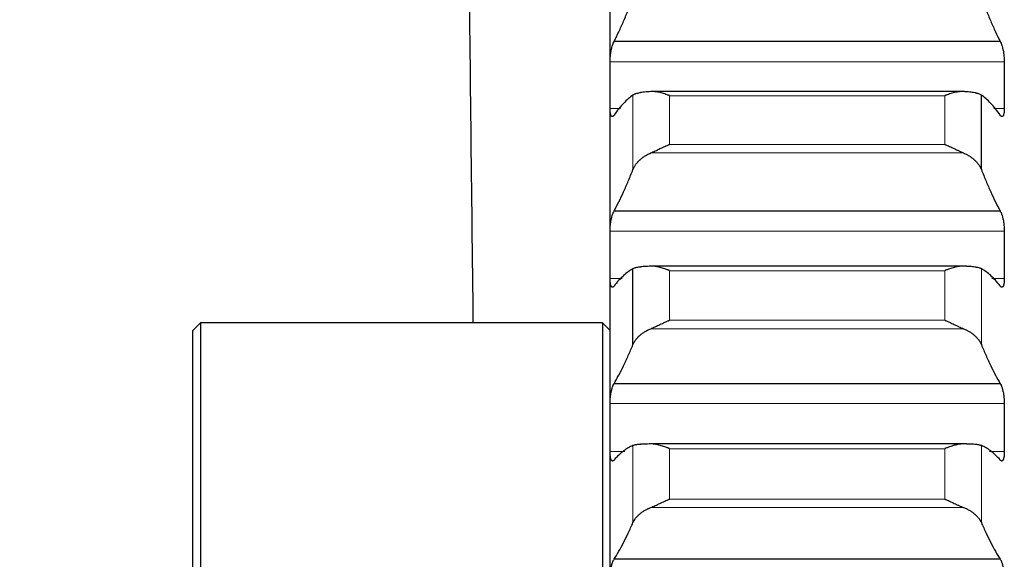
# Model space of a CAD drawing. Header units: inches. Extents: x 0 to 20790, y -12 to 14700.
# Tile 79 of 256: x 7794 to 7924, y 4682 to 4753. Entities that reach past the tile are written whole.
import ezdxf

# ---------------------------------------------------------------- set-up
doc = ezdxf.new("R2010")
doc.units = ezdxf.units.IN
doc.layers.add('1', color=7, linetype='Continuous', true_color=0xffffff)
doc.layers.add('254', color=7, linetype='Continuous', true_color=0xffffff)
doc.styles.add('latin_extended', font='simplex.shx')
doc.dimstyles.get("Standard").update_dxf_attribs({"dimtxt": 0.18, "dimasz": 0.18, "dimexe": 0.18, "dimexo": 0.0625, "dimgap": 0.09, "dimtad": 0, "dimtih": 1, "dimtoh": 1, "dimdec": 4, "dimzin": 0, "dimdsep": 46, "dimtxsty": 'Standard', "dimcen": 0.09, "dimadec": 0, "dimazin": 0, "dimtfac": 1, "dimtdec": 4, "dimtofl": 0, "dimtmove": 0, "dimatfit": 3, "dimfxl": 1, "dimtolj": 1, "dimtzin": 0, "dimarcsym": 0})

# ---------------------------------------------------------------- blocks, each defined once
blk = doc.blocks.new('_U6')
at = {"layer": '254', "color": 3, "linetype": 'Continuous', "lineweight": 13, "transparency": 16777216}
for p, q in [((1741.91, 5800.73), (811.91, 5800.73)), ((846.91, 4585.23), (846.91, 5678.23)), ((7782.91, 4462.73), (811.91, 4462.73))]:
    blk.add_line(p, q, dxfattribs=at)
at = {"layer": '254', "color": 3, "transparency": 16777216}
for points in [[(867.33, 5678.23), (826.5, 5678.23), (846.91, 5800.73)], [(826.5, 4585.23), (867.33, 4585.23), (846.91, 4462.73)]]:
    blk.add_solid(points, dxfattribs=at)
at = {"layer": 'Defpoints', "color": 0, "transparency": 16777216}
for p in [(846.91, 5800.73), (1776.91, 5800.73), (7817.91, 4462.73)]:
    blk.add_point(p, dxfattribs=at)
at = {"layer": '254', "color": 2, "lineweight": 13, "transparency": 16777216, "insert": (663.16, 4927.56), "char_height": 122.5, "attachment_point": 1, "rotation": 90, "style": 'latin_extended'}
blk.add_mtext('\\A1;\\C2;1338', dxfattribs=at)

msp = doc.modelspace()

# ---------------------------------------------------------------- linework, layer by layer
at = {"layer": '1', "color": 2, "linetype": 'Continuous', "lineweight": 25}
for p, q in [((7871.915, 4744.105), (7871.915, 4766.029)), ((7923.377, 4749.85), (7872.452, 4749.85)), ((7871.915, 4721.731), (7871.915, 4744.105)), ((7918.546, 4743.262), (7877.283, 4743.262)), ((7920.889, 4732.965), (7920.889, 4742.788)), ((7923.377, 4727.499), (7872.452, 4727.499)), ((7871.915, 4698.941), (7871.915, 4721.731)), ((7918.546, 4720.226), (7877.283, 4720.226)), ((7874.941, 4709.877), (7874.941, 4719.883)), ((7817.915, 4712.731), (7816.915, 4711.731)), ((7870.915, 4712.731), (7817.915, 4712.731)), ((7817.915, 4712.731), (7817.915, 4212.731)), ((7871.915, 4711.731), (7870.915, 4712.731)), ((7870.915, 4712.731), (7870.915, 4462.731)), ((7816.915, 4213.731), (7816.915, 4711.731)), ((7923.377, 4704.723), (7872.452, 4704.723)), ((7871.915, 4675.774), (7871.915, 4698.941)), ((7918.546, 4696.78), (7877.283, 4696.78)), ((7923.377, 4681.561), (7872.452, 4681.561))]:
    msp.add_line(p, q, dxfattribs=at)
at = {"layer": '1', "color": 110, "linetype": 'Continuous', "lineweight": 13}
for p, q in [((7923.912, 4747.169), (7871.917, 4747.169)), ((7874.941, 4732.965), (7874.941, 4742.788)), ((7879.771, 4736.288), (7879.771, 4742.702)), ((7916.059, 4742.702), (7879.771, 4742.702)), ((7916.059, 4736.288), (7916.059, 4742.702)), ((7873.29, 4741.041), (7871.917, 4741.041)), ((7923.912, 4741.041), (7922.54, 4741.041)), ((7916.059, 4736.288), (7879.771, 4736.288)), ((7918.546, 4735.152), (7877.283, 4735.152)), ((7923.912, 4724.854), (7871.917, 4724.854)), ((7916.059, 4719.63), (7879.771, 4719.63)), ((7879.771, 4713.097), (7879.771, 4719.63)), ((7916.059, 4713.097), (7916.059, 4719.63)), ((7920.889, 4709.877), (7920.889, 4719.883)), ((7873.541, 4718.607), (7871.917, 4718.607)), ((7923.912, 4718.607), (7922.289, 4718.607)), ((7916.059, 4713.097), (7879.771, 4713.097)), ((7918.546, 4711.97), (7877.283, 4711.97)), ((7923.912, 4702.12), (7871.917, 4702.12)), ((7873.889, 4695.763), (7871.917, 4695.763)), ((7874.941, 4686.394), (7874.941, 4696.566)), ((7916.059, 4696.147), (7879.771, 4696.147)), ((7879.771, 4689.505), (7879.771, 4696.147)), ((7916.059, 4689.505), (7916.059, 4696.147)), ((7920.889, 4686.394), (7920.889, 4696.566)), ((7923.912, 4695.763), (7921.941, 4695.763)), ((7916.059, 4689.505), (7879.771, 4689.505)), ((7918.546, 4688.388), (7877.283, 4688.388))]:
    msp.add_line(p, q, dxfattribs=at)
at = {"layer": '1', "color": 2, "linetype": 'Continuous', "lineweight": 25}
for points, knots in [([(7853.885, 4712.726), (7853.687, 4729.958), (7853.448, 4750.846), (7853.166, 4775.389), (7853.041, 4786.356), (7852.915, 4797.323), (7852.789, 4808.289), (7852.663, 4819.256), (7852.538, 4830.212), (7852.454, 4837.511), (7852.412, 4841.156)], [0, 0, 0, 0, 0.4025307, 0.4879209, 0.5733111, 0.6587013, 0.7440915, 0.8294817, 0.914872, 1, 1, 1, 1]), ([(7871.917, 4747.169), (7871.918, 4747.228), (7871.92, 4747.349), (7871.928, 4747.537), (7871.937, 4747.666), (7871.945, 4747.763), (7871.947, 4747.796), (7871.954, 4747.862), (7871.957, 4747.895), (7871.974, 4748.059), (7871.991, 4748.19), (7872.016, 4748.353), (7872.021, 4748.385), (7872.029, 4748.434), (7872.032, 4748.45), (7872.037, 4748.482), (7872.051, 4748.562), (7872.078, 4748.703), (7872.104, 4748.824), (7872.131, 4748.942), (7872.145, 4749), (7872.189, 4749.171), (7872.219, 4749.276), (7872.267, 4749.422), (7872.283, 4749.469), (7872.308, 4749.536), (7872.316, 4749.557), (7872.333, 4749.6), (7872.341, 4749.621), (7872.384, 4749.721), (7872.418, 4749.79), (7872.452, 4749.85)], [0, 0, 0, 0, 0.0625, 0.125, 0.1875, 0.1875, 0.21875, 0.21875, 0.25, 0.25, 0.375, 0.375, 0.40625, 0.40625, 0.421875, 0.421875, 0.4375, 0.5, 0.5625, 0.5625, 0.625, 0.625, 0.75, 0.75, 0.8125, 0.8125, 0.84375, 0.84375, 0.875, 0.875, 1, 1, 1, 1]), ([(7923.377, 4749.85), (7923.412, 4749.79), (7923.446, 4749.721), (7923.496, 4749.602), (7923.513, 4749.56), (7923.538, 4749.493), (7923.546, 4749.47), (7923.562, 4749.423), (7923.57, 4749.399), (7923.61, 4749.277), (7923.641, 4749.171), (7923.684, 4749.003), (7923.698, 4748.946), (7923.719, 4748.856), (7923.725, 4748.826), (7923.738, 4748.765), (7923.745, 4748.734), (7923.776, 4748.58), (7923.798, 4748.454), (7923.823, 4748.291), (7923.828, 4748.259), (7923.837, 4748.193), (7923.842, 4748.16), (7923.855, 4748.061), (7923.862, 4747.995), (7923.883, 4747.799), (7923.894, 4747.669), (7923.903, 4747.509), (7923.904, 4747.477), (7923.907, 4747.414), (7923.908, 4747.382), (7923.911, 4747.289), (7923.912, 4747.228), (7923.912, 4747.169)], [0, 0, 0, 0, 0.125, 0.125, 0.1875, 0.1875, 0.21875, 0.21875, 0.25, 0.25, 0.375, 0.375, 0.4375, 0.4375, 0.46875, 0.46875, 0.5, 0.5, 0.625, 0.625, 0.65625, 0.65625, 0.6875, 0.6875, 0.75, 0.75, 0.875, 0.875, 0.90625, 0.90625, 0.9375, 0.9375, 1, 1, 1, 1]), ([(7877.283, 4743.256), (7877.138, 4743.246), (7876.998, 4743.235), (7876.729, 4743.211), (7876.471, 4743.185), (7876.235, 4743.154), (7876.094, 4743.132), (7876.066, 4743.128), (7876.011, 4743.119), (7875.984, 4743.115), (7875.904, 4743.101), (7875.852, 4743.092), (7875.703, 4743.063), (7875.61, 4743.042), (7875.438, 4742.999), (7875.359, 4742.976), (7875.251, 4742.939), (7875.217, 4742.927), (7875.168, 4742.907), (7875.152, 4742.901), (7875.121, 4742.887), (7875.106, 4742.881), (7875.034, 4742.847), (7874.984, 4742.818), (7874.941, 4742.788)], [0, 0, 0, 0, 0.125, 0.125, 0.25, 0.375, 0.375, 0.40625, 0.40625, 0.4375, 0.4375, 0.5, 0.5, 0.625, 0.625, 0.75, 0.75, 0.8125, 0.8125, 0.84375, 0.84375, 0.875, 0.875, 1, 1, 1, 1]), ([(7879.771, 4742.702), (7879.767, 4742.704), (7879.764, 4742.705), (7879.758, 4742.708), (7879.754, 4742.709), (7879.744, 4742.713), (7879.724, 4742.721), (7879.678, 4742.739), (7879.585, 4742.776), (7879.401, 4742.846), (7879.243, 4742.902), (7878.929, 4743.007), (7878.721, 4743.069), (7878.41, 4743.145), (7878.307, 4743.168), (7878.151, 4743.197), (7878.099, 4743.206), (7877.996, 4743.223), (7877.944, 4743.23), (7877.789, 4743.248), (7877.687, 4743.257), (7877.484, 4743.264), (7877.383, 4743.263), (7877.283, 4743.256)], [0, 0, 0, 0, 0.0039063, 0.0039063, 0.0078125, 0.0078125, 0.015625, 0.03125, 0.0625, 0.125, 0.25, 0.25, 0.5, 0.5, 0.625, 0.625, 0.6875, 0.6875, 0.75, 0.75, 0.875, 0.875, 1, 1, 1, 1]), ([(7918.546, 4743.256), (7918.447, 4743.263), (7918.347, 4743.264), (7918.145, 4743.257), (7918.044, 4743.249), (7917.84, 4743.224), (7917.738, 4743.208), (7917.531, 4743.17), (7917.427, 4743.147), (7917.217, 4743.096), (7917.112, 4743.067), (7916.902, 4743.006), (7916.797, 4742.972), (7916.587, 4742.902), (7916.482, 4742.864), (7916.324, 4742.806), (7916.244, 4742.776), (7916.152, 4742.739), (7916.105, 4742.721), (7916.085, 4742.713), (7916.072, 4742.708), (7916.066, 4742.705), (7916.059, 4742.702)], [0, 0, 0, 0, 0.125, 0.125, 0.25, 0.25, 0.375, 0.375, 0.5, 0.5, 0.625, 0.625, 0.75, 0.75, 0.875, 0.875, 0.9375, 0.96875, 0.984375, 0.9921875, 0.9921875, 1, 1, 1, 1]), ([(7920.889, 4742.788), (7920.846, 4742.818), (7920.796, 4742.846), (7920.681, 4742.9), (7920.552, 4742.952), (7920.395, 4742.998), (7920.265, 4743.031), (7920.22, 4743.041), (7920.15, 4743.057), (7920.126, 4743.062), (7920.078, 4743.072), (7920.053, 4743.077), (7919.928, 4743.101), (7919.717, 4743.137), (7919.482, 4743.168), (7919.235, 4743.197), (7919.105, 4743.21), (7918.935, 4743.226), (7918.901, 4743.229), (7918.832, 4743.235), (7918.727, 4743.243), (7918.619, 4743.251), (7918.546, 4743.256)], [0, 0, 0, 0, 0.125, 0.125, 0.25, 0.375, 0.375, 0.4375, 0.4375, 0.46875, 0.46875, 0.5, 0.5, 0.625, 0.75, 0.75, 0.875, 0.875, 0.90625, 0.90625, 0.9375, 1, 1, 1, 1]), ([(7872.452, 4740.157), (7872.418, 4740.099), (7872.384, 4740.054), (7872.334, 4740.003), (7872.317, 4739.989), (7872.292, 4739.972), (7872.284, 4739.967), (7872.268, 4739.959), (7872.259, 4739.956), (7872.219, 4739.943), (7872.189, 4739.946), (7872.146, 4739.968), (7872.132, 4739.979), (7872.111, 4739.999), (7872.104, 4740.007), (7872.091, 4740.024), (7872.085, 4740.033), (7872.054, 4740.083), (7872.031, 4740.134), (7872.006, 4740.213), (7872.002, 4740.23), (7871.992, 4740.265), (7871.988, 4740.283), (7871.975, 4740.339), (7871.967, 4740.379), (7871.947, 4740.506), (7871.936, 4740.601), (7871.927, 4740.731), (7871.925, 4740.758), (7871.923, 4740.812), (7871.921, 4740.84), (7871.919, 4740.924), (7871.918, 4740.982), (7871.917, 4741.041)], [0, 0, 0, 0, 0.125, 0.125, 0.1875, 0.1875, 0.21875, 0.21875, 0.25, 0.25, 0.375, 0.375, 0.4375, 0.4375, 0.46875, 0.46875, 0.5, 0.5, 0.625, 0.625, 0.65625, 0.65625, 0.6875, 0.6875, 0.75, 0.75, 0.875, 0.875, 0.90625, 0.90625, 0.9375, 0.9375, 1, 1, 1, 1]), ([(7923.912, 4741.041), (7923.912, 4740.982), (7923.91, 4740.867), (7923.902, 4740.706), (7923.893, 4740.606), (7923.885, 4740.535), (7923.882, 4740.511), (7923.876, 4740.466), (7923.873, 4740.444), (7923.856, 4740.337), (7923.839, 4740.263), (7923.814, 4740.184), (7923.809, 4740.168), (7923.801, 4740.146), (7923.798, 4740.139), (7923.793, 4740.126), (7923.779, 4740.092), (7923.752, 4740.041), (7923.726, 4740.007), (7923.699, 4739.979), (7923.685, 4739.969), (7923.641, 4739.946), (7923.61, 4739.944), (7923.563, 4739.958), (7923.547, 4739.966), (7923.522, 4739.983), (7923.514, 4739.989), (7923.497, 4740.003), (7923.488, 4740.011), (7923.446, 4740.054), (7923.412, 4740.099), (7923.377, 4740.157)], [0, 0, 0, 0, 0.0625, 0.125, 0.1875, 0.1875, 0.21875, 0.21875, 0.25, 0.25, 0.375, 0.375, 0.40625, 0.40625, 0.421875, 0.421875, 0.4375, 0.5, 0.5625, 0.5625, 0.625, 0.625, 0.75, 0.75, 0.8125, 0.8125, 0.84375, 0.84375, 0.875, 0.875, 1, 1, 1, 1]), ([(7877.283, 4735.152), (7877.383, 4735.195), (7877.483, 4735.241), (7877.685, 4735.333), (7877.786, 4735.381), (7877.99, 4735.477), (7878.092, 4735.526), (7878.299, 4735.625), (7878.403, 4735.675), (7878.613, 4735.775), (7878.718, 4735.824), (7878.927, 4735.921), (7879.032, 4735.969), (7879.243, 4736.064), (7879.348, 4736.11), (7879.506, 4736.178), (7879.585, 4736.212), (7879.678, 4736.25), (7879.724, 4736.269), (7879.744, 4736.277), (7879.758, 4736.282), (7879.764, 4736.285), (7879.771, 4736.288)], [0, 0, 0, 0, 0.125, 0.125, 0.25, 0.25, 0.375, 0.375, 0.5, 0.5, 0.625, 0.625, 0.75, 0.75, 0.875, 0.875, 0.9375, 0.96875, 0.984375, 0.9921875, 0.9921875, 1, 1, 1, 1]), ([(7916.059, 4736.288), (7916.062, 4736.286), (7916.066, 4736.285), (7916.072, 4736.282), (7916.075, 4736.281), (7916.085, 4736.277), (7916.105, 4736.269), (7916.152, 4736.25), (7916.244, 4736.212), (7916.324, 4736.178), (7916.482, 4736.11), (7916.587, 4736.064), (7916.9, 4735.923), (7917.108, 4735.826), (7917.419, 4735.679), (7917.523, 4735.629), (7917.678, 4735.555), (7917.73, 4735.53), (7917.834, 4735.48), (7917.886, 4735.456), (7918.041, 4735.382), (7918.143, 4735.334), (7918.346, 4735.241), (7918.447, 4735.195), (7918.546, 4735.152)], [0, 0, 0, 0, 0.0039062, 0.0039062, 0.0078125, 0.0078125, 0.015625, 0.03125, 0.0625, 0.125, 0.125, 0.25, 0.25, 0.5, 0.5, 0.625, 0.625, 0.6875, 0.6875, 0.75, 0.75, 0.875, 0.875, 1, 1, 1, 1]), ([(7874.941, 4732.965), (7874.984, 4733.074), (7875.034, 4733.181), (7875.148, 4733.393), (7875.277, 4733.601), (7875.435, 4733.804), (7875.564, 4733.953), (7875.609, 4734.002), (7875.68, 4734.075), (7875.704, 4734.099), (7875.752, 4734.147), (7875.777, 4734.171), (7875.901, 4734.289), (7876.113, 4734.471), (7876.348, 4734.639), (7876.595, 4734.799), (7876.725, 4734.876), (7876.894, 4734.967), (7876.929, 4734.985), (7876.998, 4735.02), (7877.103, 4735.072), (7877.21, 4735.121), (7877.283, 4735.152)], [0, 0, 0, 0, 0.125, 0.125, 0.25, 0.375, 0.375, 0.4375, 0.4375, 0.46875, 0.46875, 0.5, 0.5, 0.625, 0.75, 0.75, 0.875, 0.875, 0.90625, 0.90625, 0.9375, 1, 1, 1, 1]), ([(7918.546, 4735.152), (7918.692, 4735.089), (7918.832, 4735.022), (7919.101, 4734.878), (7919.359, 4734.726), (7919.595, 4734.558), (7919.736, 4734.448), (7919.763, 4734.426), (7919.818, 4734.381), (7919.846, 4734.358), (7919.926, 4734.289), (7919.977, 4734.243), (7920.127, 4734.101), (7920.22, 4734.005), (7920.391, 4733.807), (7920.47, 4733.707), (7920.579, 4733.552), (7920.613, 4733.5), (7920.662, 4733.421), (7920.678, 4733.395), (7920.708, 4733.342), (7920.723, 4733.315), (7920.796, 4733.181), (7920.846, 4733.073), (7920.889, 4732.965)], [0, 0, 0, 0, 0.125, 0.125, 0.25, 0.375, 0.375, 0.40625, 0.40625, 0.4375, 0.4375, 0.5, 0.5, 0.625, 0.625, 0.75, 0.75, 0.8125, 0.8125, 0.84375, 0.84375, 0.875, 0.875, 1, 1, 1, 1]), ([(7871.917, 4724.854), (7871.918, 4724.915), (7871.92, 4725.038), (7871.928, 4725.228), (7871.937, 4725.358), (7871.945, 4725.456), (7871.947, 4725.489), (7871.954, 4725.555), (7871.957, 4725.588), (7871.974, 4725.753), (7871.991, 4725.883), (7872.016, 4726.045), (7872.021, 4726.077), (7872.029, 4726.125), (7872.032, 4726.142), (7872.037, 4726.174), (7872.051, 4726.253), (7872.078, 4726.392), (7872.104, 4726.511), (7872.131, 4726.627), (7872.145, 4726.684), (7872.189, 4726.85), (7872.219, 4726.952), (7872.267, 4727.093), (7872.283, 4727.138), (7872.308, 4727.202), (7872.316, 4727.223), (7872.333, 4727.264), (7872.341, 4727.284), (7872.384, 4727.378), (7872.418, 4727.444), (7872.452, 4727.499)], [0, 0, 0, 0, 0.0625, 0.125, 0.1875, 0.1875, 0.21875, 0.21875, 0.25, 0.25, 0.375, 0.375, 0.40625, 0.40625, 0.421875, 0.421875, 0.4375, 0.5, 0.5625, 0.5625, 0.625, 0.625, 0.75, 0.75, 0.8125, 0.8125, 0.84375, 0.84375, 0.875, 0.875, 1, 1, 1, 1]), ([(7923.377, 4727.499), (7923.412, 4727.444), (7923.446, 4727.379), (7923.496, 4727.266), (7923.513, 4727.226), (7923.538, 4727.162), (7923.546, 4727.14), (7923.562, 4727.095), (7923.57, 4727.071), (7923.61, 4726.953), (7923.641, 4726.851), (7923.684, 4726.687), (7923.698, 4726.63), (7923.719, 4726.543), (7923.725, 4726.513), (7923.738, 4726.453), (7923.745, 4726.423), (7923.776, 4726.271), (7923.798, 4726.145), (7923.823, 4725.984), (7923.828, 4725.952), (7923.837, 4725.886), (7923.842, 4725.853), (7923.855, 4725.754), (7923.862, 4725.688), (7923.883, 4725.492), (7923.894, 4725.361), (7923.903, 4725.199), (7923.904, 4725.167), (7923.907, 4725.103), (7923.908, 4725.071), (7923.911, 4724.977), (7923.912, 4724.915), (7923.912, 4724.854)], [0, 0, 0, 0, 0.125, 0.125, 0.1875, 0.1875, 0.21875, 0.21875, 0.25, 0.25, 0.375, 0.375, 0.4375, 0.4375, 0.46875, 0.46875, 0.5, 0.5, 0.625, 0.625, 0.65625, 0.65625, 0.6875, 0.6875, 0.75, 0.75, 0.875, 0.875, 0.90625, 0.90625, 0.9375, 0.9375, 1, 1, 1, 1]), ([(7877.283, 4720.224), (7877.138, 4720.217), (7876.998, 4720.21), (7876.729, 4720.194), (7876.471, 4720.176), (7876.235, 4720.155), (7876.094, 4720.14), (7876.066, 4720.137), (7876.011, 4720.131), (7875.984, 4720.128), (7875.904, 4720.118), (7875.852, 4720.112), (7875.703, 4720.091), (7875.61, 4720.076), (7875.438, 4720.044), (7875.359, 4720.026), (7875.251, 4719.999), (7875.217, 4719.989), (7875.168, 4719.975), (7875.152, 4719.97), (7875.121, 4719.96), (7875.106, 4719.954), (7875.034, 4719.928), (7874.984, 4719.906), (7874.941, 4719.883)], [0, 0, 0, 0, 0.125, 0.125, 0.25, 0.375, 0.375, 0.40625, 0.40625, 0.4375, 0.4375, 0.5, 0.5, 0.625, 0.625, 0.75, 0.75, 0.8125, 0.8125, 0.84375, 0.84375, 0.875, 0.875, 1, 1, 1, 1]), ([(7879.771, 4719.63), (7879.767, 4719.632), (7879.764, 4719.633), (7879.758, 4719.636), (7879.754, 4719.637), (7879.744, 4719.641), (7879.724, 4719.649), (7879.678, 4719.668), (7879.585, 4719.705), (7879.401, 4719.777), (7879.243, 4719.834), (7878.929, 4719.944), (7878.721, 4720.008), (7878.41, 4720.09), (7878.307, 4720.114), (7878.151, 4720.147), (7878.099, 4720.157), (7877.996, 4720.175), (7877.944, 4720.183), (7877.789, 4720.205), (7877.687, 4720.215), (7877.484, 4720.227), (7877.383, 4720.228), (7877.283, 4720.224)], [0, 0, 0, 0, 0.0039062, 0.0039062, 0.0078125, 0.0078125, 0.015625, 0.03125, 0.0625, 0.125, 0.25, 0.25, 0.5, 0.5, 0.625, 0.625, 0.6875, 0.6875, 0.75, 0.75, 0.875, 0.875, 1, 1, 1, 1]), ([(7918.546, 4720.224), (7918.447, 4720.228), (7918.347, 4720.227), (7918.145, 4720.215), (7918.044, 4720.205), (7917.84, 4720.177), (7917.738, 4720.159), (7917.531, 4720.116), (7917.427, 4720.092), (7917.217, 4720.037), (7917.112, 4720.007), (7916.902, 4719.942), (7916.797, 4719.908), (7916.587, 4719.835), (7916.482, 4719.796), (7916.324, 4719.736), (7916.244, 4719.705), (7916.152, 4719.668), (7916.105, 4719.649), (7916.085, 4719.641), (7916.072, 4719.636), (7916.066, 4719.633), (7916.059, 4719.63)], [0, 0, 0, 0, 0.125, 0.125, 0.25, 0.25, 0.375, 0.375, 0.5, 0.5, 0.625, 0.625, 0.75, 0.75, 0.875, 0.875, 0.9375, 0.96875, 0.984375, 0.9921875, 0.9921875, 1, 1, 1, 1]), ([(7920.889, 4719.883), (7920.846, 4719.906), (7920.796, 4719.928), (7920.681, 4719.97), (7920.552, 4720.009), (7920.395, 4720.043), (7920.265, 4720.067), (7920.22, 4720.075), (7920.15, 4720.086), (7920.126, 4720.09), (7920.078, 4720.097), (7920.053, 4720.101), (7919.928, 4720.118), (7919.717, 4720.144), (7919.482, 4720.165), (7919.235, 4720.185), (7919.105, 4720.194), (7918.935, 4720.204), (7918.901, 4720.206), (7918.832, 4720.21), (7918.727, 4720.215), (7918.619, 4720.221), (7918.546, 4720.224)], [0, 0, 0, 0, 0.125, 0.125, 0.25, 0.375, 0.375, 0.4375, 0.4375, 0.46875, 0.46875, 0.5, 0.5, 0.625, 0.75, 0.75, 0.875, 0.875, 0.90625, 0.90625, 0.9375, 1, 1, 1, 1]), ([(7872.452, 4717.616), (7872.418, 4717.563), (7872.384, 4717.523), (7872.334, 4717.479), (7872.317, 4717.468), (7872.292, 4717.455), (7872.284, 4717.451), (7872.268, 4717.446), (7872.259, 4717.444), (7872.219, 4717.438), (7872.189, 4717.445), (7872.146, 4717.475), (7872.132, 4717.488), (7872.111, 4717.513), (7872.104, 4717.522), (7872.091, 4717.541), (7872.085, 4717.552), (7872.054, 4717.607), (7872.031, 4717.663), (7872.006, 4717.748), (7872.002, 4717.766), (7871.992, 4717.803), (7871.988, 4717.822), (7871.975, 4717.882), (7871.967, 4717.924), (7871.947, 4718.057), (7871.936, 4718.155), (7871.927, 4718.289), (7871.925, 4718.317), (7871.923, 4718.373), (7871.921, 4718.401), (7871.919, 4718.487), (7871.918, 4718.546), (7871.917, 4718.607)], [0, 0, 0, 0, 0.125, 0.125, 0.1875, 0.1875, 0.21875, 0.21875, 0.25, 0.25, 0.375, 0.375, 0.4375, 0.4375, 0.46875, 0.46875, 0.5, 0.5, 0.625, 0.625, 0.65625, 0.65625, 0.6875, 0.6875, 0.75, 0.75, 0.875, 0.875, 0.90625, 0.90625, 0.9375, 0.9375, 1, 1, 1, 1]), ([(7923.912, 4718.607), (7923.912, 4718.546), (7923.91, 4718.429), (7923.902, 4718.263), (7923.893, 4718.16), (7923.885, 4718.086), (7923.882, 4718.062), (7923.876, 4718.015), (7923.873, 4717.992), (7923.856, 4717.88), (7923.839, 4717.802), (7923.814, 4717.716), (7923.809, 4717.7), (7923.801, 4717.676), (7923.798, 4717.669), (7923.793, 4717.654), (7923.779, 4717.617), (7923.752, 4717.56), (7923.726, 4717.522), (7923.699, 4717.489), (7923.685, 4717.476), (7923.641, 4717.445), (7923.61, 4717.438), (7923.563, 4717.445), (7923.547, 4717.45), (7923.522, 4717.463), (7923.514, 4717.468), (7923.497, 4717.479), (7923.488, 4717.486), (7923.446, 4717.522), (7923.412, 4717.563), (7923.377, 4717.616)], [0, 0, 0, 0, 0.0625, 0.125, 0.1875, 0.1875, 0.21875, 0.21875, 0.25, 0.25, 0.375, 0.375, 0.40625, 0.40625, 0.421875, 0.421875, 0.4375, 0.5, 0.5625, 0.5625, 0.625, 0.625, 0.75, 0.75, 0.8125, 0.8125, 0.84375, 0.84375, 0.875, 0.875, 1, 1, 1, 1]), ([(7877.283, 4711.97), (7877.383, 4712.011), (7877.483, 4712.055), (7877.685, 4712.145), (7877.786, 4712.191), (7877.99, 4712.286), (7878.092, 4712.334), (7878.299, 4712.432), (7878.403, 4712.481), (7878.613, 4712.58), (7878.718, 4712.629), (7878.927, 4712.727), (7879.032, 4712.775), (7879.243, 4712.87), (7879.348, 4712.917), (7879.506, 4712.985), (7879.585, 4713.019), (7879.678, 4713.058), (7879.724, 4713.078), (7879.744, 4713.086), (7879.758, 4713.091), (7879.764, 4713.094), (7879.771, 4713.097)], [0, 0, 0, 0, 0.125, 0.125, 0.25, 0.25, 0.375, 0.375, 0.5, 0.5, 0.625, 0.625, 0.75, 0.75, 0.875, 0.875, 0.9375, 0.96875, 0.984375, 0.9921875, 0.9921875, 1, 1, 1, 1]), ([(7916.059, 4713.097), (7916.062, 4713.095), (7916.066, 4713.094), (7916.072, 4713.091), (7916.075, 4713.09), (7916.085, 4713.086), (7916.105, 4713.078), (7916.152, 4713.058), (7916.244, 4713.019), (7916.324, 4712.985), (7916.482, 4712.917), (7916.587, 4712.87), (7916.9, 4712.728), (7917.108, 4712.631), (7917.419, 4712.485), (7917.523, 4712.436), (7917.678, 4712.362), (7917.73, 4712.338), (7917.834, 4712.289), (7917.886, 4712.265), (7918.041, 4712.193), (7918.143, 4712.146), (7918.346, 4712.055), (7918.447, 4712.011), (7918.546, 4711.97)], [0, 0, 0, 0, 0.0039062, 0.0039062, 0.0078125, 0.0078125, 0.015625, 0.03125, 0.0625, 0.125, 0.125, 0.25, 0.25, 0.5, 0.5, 0.625, 0.625, 0.6875, 0.6875, 0.75, 0.75, 0.875, 0.875, 1, 1, 1, 1]), ([(7874.941, 4709.877), (7874.984, 4709.981), (7875.034, 4710.084), (7875.148, 4710.286), (7875.277, 4710.485), (7875.435, 4710.678), (7875.564, 4710.821), (7875.609, 4710.868), (7875.68, 4710.938), (7875.704, 4710.961), (7875.752, 4711.007), (7875.777, 4711.03), (7875.901, 4711.143), (7876.113, 4711.317), (7876.348, 4711.478), (7876.595, 4711.631), (7876.725, 4711.705), (7876.894, 4711.792), (7876.929, 4711.809), (7876.998, 4711.843), (7877.103, 4711.893), (7877.21, 4711.94), (7877.283, 4711.97)], [0, 0, 0, 0, 0.125, 0.125, 0.25, 0.375, 0.375, 0.4375, 0.4375, 0.46875, 0.46875, 0.5, 0.5, 0.625, 0.75, 0.75, 0.875, 0.875, 0.90625, 0.90625, 0.9375, 1, 1, 1, 1]), ([(7918.546, 4711.97), (7918.692, 4711.91), (7918.832, 4711.845), (7919.101, 4711.707), (7919.359, 4711.561), (7919.595, 4711.4), (7919.736, 4711.295), (7919.763, 4711.274), (7919.818, 4711.231), (7919.846, 4711.209), (7919.926, 4711.143), (7919.977, 4711.098), (7920.127, 4710.963), (7920.22, 4710.871), (7920.391, 4710.682), (7920.47, 4710.586), (7920.579, 4710.438), (7920.613, 4710.388), (7920.662, 4710.313), (7920.678, 4710.288), (7920.708, 4710.237), (7920.723, 4710.212), (7920.796, 4710.084), (7920.846, 4709.981), (7920.889, 4709.877)], [0, 0, 0, 0, 0.125, 0.125, 0.25, 0.375, 0.375, 0.40625, 0.40625, 0.4375, 0.4375, 0.5, 0.5, 0.625, 0.625, 0.75, 0.75, 0.8125, 0.8125, 0.84375, 0.84375, 0.875, 0.875, 1, 1, 1, 1]), ([(7871.917, 4702.12), (7871.918, 4702.182), (7871.92, 4702.307), (7871.928, 4702.498), (7871.937, 4702.629), (7871.945, 4702.728), (7871.947, 4702.761), (7871.954, 4702.828), (7871.957, 4702.861), (7871.974, 4703.025), (7871.991, 4703.155), (7872.016, 4703.316), (7872.021, 4703.348), (7872.029, 4703.395), (7872.032, 4703.411), (7872.037, 4703.443), (7872.051, 4703.522), (7872.078, 4703.659), (7872.104, 4703.776), (7872.131, 4703.889), (7872.145, 4703.945), (7872.189, 4704.107), (7872.219, 4704.206), (7872.267, 4704.341), (7872.283, 4704.384), (7872.308, 4704.446), (7872.316, 4704.466), (7872.333, 4704.504), (7872.341, 4704.523), (7872.384, 4704.612), (7872.418, 4704.673), (7872.452, 4704.723)], [0, 0, 0, 0, 0.0625, 0.125, 0.1875, 0.1875, 0.21875, 0.21875, 0.25, 0.25, 0.375, 0.375, 0.40625, 0.40625, 0.421875, 0.421875, 0.4375, 0.5, 0.5625, 0.5625, 0.625, 0.625, 0.75, 0.75, 0.8125, 0.8125, 0.84375, 0.84375, 0.875, 0.875, 1, 1, 1, 1]), ([(7923.377, 4704.723), (7923.412, 4704.673), (7923.446, 4704.612), (7923.496, 4704.506), (7923.513, 4704.468), (7923.538, 4704.407), (7923.546, 4704.386), (7923.562, 4704.343), (7923.57, 4704.32), (7923.61, 4704.206), (7923.641, 4704.108), (7923.684, 4703.948), (7923.698, 4703.892), (7923.719, 4703.807), (7923.725, 4703.777), (7923.738, 4703.718), (7923.745, 4703.689), (7923.776, 4703.539), (7923.798, 4703.415), (7923.823, 4703.255), (7923.828, 4703.223), (7923.837, 4703.158), (7923.842, 4703.125), (7923.855, 4703.026), (7923.862, 4702.961), (7923.883, 4702.764), (7923.894, 4702.633), (7923.903, 4702.47), (7923.904, 4702.437), (7923.907, 4702.372), (7923.908, 4702.34), (7923.911, 4702.244), (7923.912, 4702.182), (7923.912, 4702.12)], [0, 0, 0, 0, 0.125, 0.125, 0.1875, 0.1875, 0.21875, 0.21875, 0.25, 0.25, 0.375, 0.375, 0.4375, 0.4375, 0.46875, 0.46875, 0.5, 0.5, 0.625, 0.625, 0.65625, 0.65625, 0.6875, 0.6875, 0.75, 0.75, 0.875, 0.875, 0.90625, 0.90625, 0.9375, 0.9375, 1, 1, 1, 1]), ([(7877.283, 4696.779), (7877.138, 4696.776), (7876.998, 4696.773), (7876.729, 4696.765), (7876.471, 4696.756), (7876.235, 4696.744), (7876.094, 4696.736), (7876.066, 4696.734), (7876.011, 4696.731), (7875.984, 4696.729), (7875.904, 4696.723), (7875.852, 4696.719), (7875.703, 4696.706), (7875.61, 4696.697), (7875.438, 4696.676), (7875.359, 4696.665), (7875.251, 4696.647), (7875.217, 4696.64), (7875.168, 4696.63), (7875.152, 4696.627), (7875.121, 4696.62), (7875.106, 4696.616), (7875.034, 4696.598), (7874.984, 4696.583), (7874.941, 4696.566)], [0, 0, 0, 0, 0.125, 0.125, 0.25, 0.375, 0.375, 0.40625, 0.40625, 0.4375, 0.4375, 0.5, 0.5, 0.625, 0.625, 0.75, 0.75, 0.8125, 0.8125, 0.84375, 0.84375, 0.875, 0.875, 1, 1, 1, 1]), ([(7879.771, 4696.147), (7879.767, 4696.148), (7879.764, 4696.149), (7879.758, 4696.152), (7879.754, 4696.154), (7879.744, 4696.158), (7879.724, 4696.166), (7879.678, 4696.185), (7879.585, 4696.223), (7879.401, 4696.296), (7879.243, 4696.355), (7878.929, 4696.468), (7878.721, 4696.536), (7878.41, 4696.622), (7878.307, 4696.649), (7878.151, 4696.684), (7878.099, 4696.694), (7877.996, 4696.715), (7877.944, 4696.724), (7877.789, 4696.749), (7877.687, 4696.761), (7877.484, 4696.778), (7877.383, 4696.781), (7877.283, 4696.779)], [0, 0, 0, 0, 0.0039062, 0.0039062, 0.0078125, 0.0078125, 0.015625, 0.03125, 0.0625, 0.125, 0.25, 0.25, 0.5, 0.5, 0.625, 0.625, 0.6875, 0.6875, 0.75, 0.75, 0.875, 0.875, 1, 1, 1, 1]), ([(7918.546, 4696.779), (7918.447, 4696.781), (7918.347, 4696.778), (7918.145, 4696.761), (7918.044, 4696.749), (7917.84, 4696.717), (7917.738, 4696.697), (7917.531, 4696.651), (7917.427, 4696.624), (7917.217, 4696.566), (7917.112, 4696.535), (7916.902, 4696.467), (7916.797, 4696.431), (7916.587, 4696.356), (7916.482, 4696.316), (7916.324, 4696.254), (7916.244, 4696.223), (7916.152, 4696.185), (7916.105, 4696.166), (7916.085, 4696.158), (7916.072, 4696.152), (7916.066, 4696.149), (7916.059, 4696.147)], [0, 0, 0, 0, 0.125, 0.125, 0.25, 0.25, 0.375, 0.375, 0.5, 0.5, 0.625, 0.625, 0.75, 0.75, 0.875, 0.875, 0.9375, 0.96875, 0.984375, 0.9921875, 0.9921875, 1, 1, 1, 1]), ([(7920.889, 4696.566), (7920.846, 4696.583), (7920.796, 4696.598), (7920.681, 4696.627), (7920.552, 4696.653), (7920.395, 4696.676), (7920.265, 4696.692), (7920.22, 4696.696), (7920.15, 4696.704), (7920.126, 4696.706), (7920.078, 4696.71), (7920.053, 4696.713), (7919.928, 4696.723), (7919.717, 4696.738), (7919.482, 4696.75), (7919.235, 4696.76), (7919.105, 4696.765), (7918.935, 4696.77), (7918.901, 4696.771), (7918.832, 4696.773), (7918.727, 4696.775), (7918.619, 4696.778), (7918.546, 4696.779)], [0, 0, 0, 0, 0.125, 0.125, 0.25, 0.375, 0.375, 0.4375, 0.4375, 0.46875, 0.46875, 0.5, 0.5, 0.625, 0.75, 0.75, 0.875, 0.875, 0.90625, 0.90625, 0.9375, 1, 1, 1, 1]), ([(7872.452, 4694.667), (7872.418, 4694.619), (7872.384, 4694.583), (7872.334, 4694.547), (7872.317, 4694.538), (7872.292, 4694.529), (7872.284, 4694.527), (7872.268, 4694.524), (7872.259, 4694.523), (7872.219, 4694.524), (7872.189, 4694.537), (7872.146, 4694.574), (7872.132, 4694.59), (7872.111, 4694.618), (7872.104, 4694.628), (7872.091, 4694.65), (7872.085, 4694.662), (7872.054, 4694.724), (7872.031, 4694.784), (7872.006, 4694.875), (7872.002, 4694.894), (7871.992, 4694.933), (7871.988, 4694.953), (7871.975, 4695.016), (7871.967, 4695.06), (7871.947, 4695.199), (7871.936, 4695.3), (7871.927, 4695.438), (7871.925, 4695.466), (7871.923, 4695.524), (7871.921, 4695.553), (7871.919, 4695.641), (7871.918, 4695.701), (7871.917, 4695.763)], [0, 0, 0, 0, 0.125, 0.125, 0.1875, 0.1875, 0.21875, 0.21875, 0.25, 0.25, 0.375, 0.375, 0.4375, 0.4375, 0.46875, 0.46875, 0.5, 0.5, 0.625, 0.625, 0.65625, 0.65625, 0.6875, 0.6875, 0.75, 0.75, 0.875, 0.875, 0.90625, 0.90625, 0.9375, 0.9375, 1, 1, 1, 1]), ([(7923.912, 4695.763), (7923.912, 4695.701), (7923.91, 4695.581), (7923.902, 4695.412), (7923.893, 4695.306), (7923.885, 4695.229), (7923.882, 4695.203), (7923.876, 4695.154), (7923.873, 4695.13), (7923.856, 4695.014), (7923.839, 4694.931), (7923.814, 4694.841), (7923.809, 4694.823), (7923.801, 4694.798), (7923.798, 4694.79), (7923.793, 4694.773), (7923.779, 4694.734), (7923.752, 4694.672), (7923.726, 4694.628), (7923.699, 4694.591), (7923.685, 4694.575), (7923.641, 4694.537), (7923.61, 4694.524), (7923.563, 4694.523), (7923.547, 4694.526), (7923.522, 4694.535), (7923.514, 4694.539), (7923.497, 4694.548), (7923.488, 4694.553), (7923.446, 4694.583), (7923.412, 4694.619), (7923.377, 4694.667)], [0, 0, 0, 0, 0.0625, 0.125, 0.1875, 0.1875, 0.21875, 0.21875, 0.25, 0.25, 0.375, 0.375, 0.40625, 0.40625, 0.421875, 0.421875, 0.4375, 0.5, 0.5625, 0.5625, 0.625, 0.625, 0.75, 0.75, 0.8125, 0.8125, 0.84375, 0.84375, 0.875, 0.875, 1, 1, 1, 1]), ([(7877.283, 4688.388), (7877.383, 4688.428), (7877.483, 4688.47), (7877.685, 4688.557), (7877.786, 4688.602), (7877.99, 4688.695), (7878.092, 4688.742), (7878.299, 4688.839), (7878.403, 4688.887), (7878.613, 4688.986), (7878.718, 4689.035), (7878.927, 4689.132), (7879.032, 4689.18), (7879.243, 4689.275), (7879.348, 4689.322), (7879.506, 4689.392), (7879.585, 4689.426), (7879.678, 4689.466), (7879.724, 4689.485), (7879.744, 4689.494), (7879.758, 4689.499), (7879.764, 4689.502), (7879.771, 4689.505)], [0, 0, 0, 0, 0.125, 0.125, 0.25, 0.25, 0.375, 0.375, 0.5, 0.5, 0.625, 0.625, 0.75, 0.75, 0.875, 0.875, 0.9375, 0.96875, 0.984375, 0.9921875, 0.9921875, 1, 1, 1, 1]), ([(7916.059, 4689.505), (7916.062, 4689.503), (7916.066, 4689.502), (7916.072, 4689.499), (7916.075, 4689.498), (7916.085, 4689.494), (7916.105, 4689.485), (7916.152, 4689.466), (7916.244, 4689.426), (7916.324, 4689.392), (7916.482, 4689.323), (7916.587, 4689.276), (7916.9, 4689.133), (7917.108, 4689.036), (7917.419, 4688.891), (7917.523, 4688.842), (7917.678, 4688.77), (7917.73, 4688.746), (7917.834, 4688.698), (7917.886, 4688.674), (7918.041, 4688.604), (7918.143, 4688.558), (7918.346, 4688.47), (7918.447, 4688.428), (7918.546, 4688.388)], [0, 0, 0, 0, 0.0039062, 0.0039062, 0.0078125, 0.0078125, 0.015625, 0.03125, 0.0625, 0.125, 0.125, 0.25, 0.25, 0.5, 0.5, 0.625, 0.625, 0.6875, 0.6875, 0.75, 0.75, 0.875, 0.875, 1, 1, 1, 1]), ([(7874.941, 4686.394), (7874.984, 4686.493), (7875.034, 4686.59), (7875.148, 4686.782), (7875.277, 4686.972), (7875.435, 4687.156), (7875.564, 4687.292), (7875.609, 4687.336), (7875.68, 4687.403), (7875.704, 4687.425), (7875.752, 4687.469), (7875.777, 4687.491), (7875.901, 4687.598), (7876.113, 4687.764), (7876.348, 4687.918), (7876.595, 4688.065), (7876.725, 4688.135), (7876.894, 4688.218), (7876.929, 4688.235), (7876.998, 4688.267), (7877.103, 4688.314), (7877.21, 4688.36), (7877.283, 4688.388)], [0, 0, 0, 0, 0.125, 0.125, 0.25, 0.375, 0.375, 0.4375, 0.4375, 0.46875, 0.46875, 0.5, 0.5, 0.625, 0.75, 0.75, 0.875, 0.875, 0.90625, 0.90625, 0.9375, 1, 1, 1, 1]), ([(7918.546, 4688.388), (7918.692, 4688.331), (7918.832, 4688.269), (7919.101, 4688.137), (7919.359, 4687.998), (7919.595, 4687.844), (7919.736, 4687.744), (7919.763, 4687.723), (7919.818, 4687.682), (7919.846, 4687.661), (7919.926, 4687.599), (7919.977, 4687.556), (7920.127, 4687.427), (7920.22, 4687.339), (7920.391, 4687.159), (7920.47, 4687.068), (7920.579, 4686.927), (7920.613, 4686.88), (7920.662, 4686.808), (7920.678, 4686.784), (7920.708, 4686.736), (7920.723, 4686.712), (7920.796, 4686.591), (7920.846, 4686.493), (7920.889, 4686.394)], [0, 0, 0, 0, 0.125, 0.125, 0.25, 0.375, 0.375, 0.40625, 0.40625, 0.4375, 0.4375, 0.5, 0.5, 0.625, 0.625, 0.75, 0.75, 0.8125, 0.8125, 0.84375, 0.84375, 0.875, 0.875, 1, 1, 1, 1]), ([(7871.917, 4679.002), (7871.918, 4679.065), (7871.92, 4679.191), (7871.928, 4679.385), (7871.937, 4679.516), (7871.945, 4679.616), (7871.947, 4679.649), (7871.954, 4679.715), (7871.957, 4679.748), (7871.974, 4679.913), (7871.991, 4680.042), (7872.016, 4680.201), (7872.021, 4680.233), (7872.029, 4680.28), (7872.032, 4680.296), (7872.037, 4680.327), (7872.051, 4680.405), (7872.078, 4680.54), (7872.104, 4680.654), (7872.131, 4680.765), (7872.145, 4680.819), (7872.189, 4680.977), (7872.219, 4681.073), (7872.267, 4681.203), (7872.283, 4681.244), (7872.308, 4681.302), (7872.316, 4681.321), (7872.333, 4681.357), (7872.341, 4681.375), (7872.384, 4681.459), (7872.418, 4681.515), (7872.452, 4681.561)], [0, 0, 0, 0, 0.0625, 0.125, 0.1875, 0.1875, 0.21875, 0.21875, 0.25, 0.25, 0.375, 0.375, 0.40625, 0.40625, 0.421875, 0.421875, 0.4375, 0.5, 0.5625, 0.5625, 0.625, 0.625, 0.75, 0.75, 0.8125, 0.8125, 0.84375, 0.84375, 0.875, 0.875, 1, 1, 1, 1]), ([(7923.377, 4681.561), (7923.412, 4681.515), (7923.446, 4681.459), (7923.496, 4681.359), (7923.513, 4681.323), (7923.538, 4681.265), (7923.546, 4681.245), (7923.562, 4681.204), (7923.57, 4681.182), (7923.61, 4681.073), (7923.641, 4680.978), (7923.684, 4680.822), (7923.698, 4680.768), (7923.719, 4680.684), (7923.725, 4680.656), (7923.738, 4680.598), (7923.745, 4680.569), (7923.776, 4680.422), (7923.798, 4680.3), (7923.823, 4680.141), (7923.828, 4680.109), (7923.837, 4680.045), (7923.842, 4680.012), (7923.855, 4679.914), (7923.862, 4679.848), (7923.883, 4679.652), (7923.894, 4679.52), (7923.903, 4679.356), (7923.904, 4679.323), (7923.907, 4679.258), (7923.908, 4679.225), (7923.911, 4679.128), (7923.912, 4679.065), (7923.912, 4679.002)], [0, 0, 0, 0, 0.125, 0.125, 0.1875, 0.1875, 0.21875, 0.21875, 0.25, 0.25, 0.375, 0.375, 0.4375, 0.4375, 0.46875, 0.46875, 0.5, 0.5, 0.625, 0.625, 0.65625, 0.65625, 0.6875, 0.6875, 0.75, 0.75, 0.875, 0.875, 0.90625, 0.90625, 0.9375, 0.9375, 1, 1, 1, 1])]:
    msp.add_open_spline(points, degree=3, knots=knots, dxfattribs=at)
for points in [[(7872.452, 4749.85), (7872.663, 4750.267), (7873.083, 4751.133), (7873.708, 4752.527), (7874.328, 4754.017), (7874.737, 4755.074), (7874.941, 4755.619)], [(7920.889, 4755.619), (7921.093, 4755.074), (7921.502, 4754.017), (7922.122, 4752.527), (7922.746, 4751.133), (7923.166, 4750.267), (7923.377, 4749.85)], [(7871.915, 4744.105), (7871.915, 4745.126), (7871.916, 4746.147), (7871.917, 4747.169)], [(7923.912, 4747.169), (7923.914, 4746.147), (7923.915, 4745.126), (7923.915, 4744.105)], [(7871.917, 4741.041), (7871.916, 4742.063), (7871.915, 4743.084), (7871.915, 4744.105)], [(7923.915, 4744.105), (7923.915, 4743.084), (7923.914, 4742.063), (7923.912, 4741.041)], [(7874.941, 4742.788), (7874.737, 4742.646), (7874.328, 4742.322), (7873.708, 4741.721), (7873.083, 4741.006), (7872.663, 4740.453), (7872.452, 4740.157)], [(7923.377, 4740.157), (7923.166, 4740.453), (7922.746, 4741.006), (7922.122, 4741.721), (7921.502, 4742.322), (7921.093, 4742.646), (7920.889, 4742.788)], [(7872.452, 4727.499), (7872.663, 4727.888), (7873.083, 4728.701), (7873.708, 4730.018), (7874.328, 4731.434), (7874.737, 4732.443), (7874.941, 4732.965)], [(7920.889, 4732.965), (7921.093, 4732.443), (7921.502, 4731.434), (7922.122, 4730.018), (7922.746, 4728.701), (7923.166, 4727.888), (7923.377, 4727.499)], [(7871.915, 4721.731), (7871.915, 4722.772), (7871.916, 4723.813), (7871.917, 4724.854)], [(7923.912, 4724.854), (7923.914, 4723.813), (7923.915, 4722.772), (7923.915, 4721.731)], [(7871.917, 4718.607), (7871.916, 4719.648), (7871.915, 4720.689), (7871.915, 4721.731)], [(7923.915, 4721.731), (7923.915, 4720.689), (7923.914, 4719.648), (7923.912, 4718.607)], [(7874.941, 4719.883), (7874.737, 4719.772), (7874.328, 4719.51), (7873.708, 4719.001), (7873.083, 4718.376), (7872.663, 4717.882), (7872.452, 4717.616)], [(7923.377, 4717.616), (7923.166, 4717.882), (7922.746, 4718.376), (7922.122, 4719.001), (7921.502, 4719.51), (7921.093, 4719.772), (7920.889, 4719.883)], [(7872.452, 4704.723), (7872.663, 4705.085), (7873.083, 4705.843), (7873.708, 4707.081), (7874.328, 4708.42), (7874.737, 4709.38), (7874.941, 4709.877)], [(7920.889, 4709.877), (7921.093, 4709.38), (7921.502, 4708.42), (7922.122, 4707.081), (7922.746, 4705.843), (7923.166, 4705.085), (7923.377, 4704.723)], [(7871.915, 4698.941), (7871.915, 4700.001), (7871.916, 4701.06), (7871.917, 4702.12)], [(7923.912, 4702.12), (7923.914, 4701.06), (7923.915, 4700.001), (7923.915, 4698.941)], [(7871.917, 4695.763), (7871.916, 4696.822), (7871.915, 4697.882), (7871.915, 4698.941)], [(7923.915, 4698.941), (7923.915, 4697.882), (7923.914, 4696.822), (7923.912, 4695.763)], [(7874.941, 4696.566), (7874.737, 4696.486), (7874.328, 4696.287), (7873.708, 4695.87), (7873.083, 4695.337), (7872.663, 4694.904), (7872.452, 4694.667)], [(7923.377, 4694.667), (7923.166, 4694.904), (7922.746, 4695.337), (7922.122, 4695.87), (7921.502, 4696.287), (7921.093, 4696.486), (7920.889, 4696.566)], [(7872.452, 4681.561), (7872.663, 4681.894), (7873.083, 4682.596), (7873.708, 4683.753), (7874.328, 4685.013), (7874.737, 4685.922), (7874.941, 4686.394)], [(7920.889, 4686.394), (7921.093, 4685.922), (7921.502, 4685.013), (7922.122, 4683.753), (7922.746, 4682.596), (7923.166, 4681.894), (7923.377, 4681.561)]]:
    msp.add_open_spline(points, degree=3, dxfattribs=at)

# ---------------------------------------------------------------- dimensions: what is measured, and where the dimension line sits
at = {"layer": '254', "color": 2, "linetype": 'Continuous', "lineweight": 13}
dim = msp.add_linear_dim(base=(846.915, 5800.731), p1=(7817.915, 4462.731), p2=(1776.915, 5800.731), angle=90, text='\\C2;1338', dimstyle='Standard', override={"dimscale": 35, "dimtxt": 3.5, "dimasz": 3.5, "dimexe": 1, "dimexo": 1, "dimgap": 1.75, "dimtad": 1, "dimtih": 0, "dimtoh": 0, "dimdec": 2, "dimlfac": 0.028571, "dimzin": 8, "dimdsep": 46, "dimlunit": 2, "dimpost": '', "dimtxsty": 'latin_extended', "dimsah": 1, "dimse1": 0, "dimse2": 0, "dimsd1": 0, "dimsd2": 0, "dimclrd": 3, "dimclre": 3, "dimclrt": 2, "dimtol": 0, "dimtm": -0.1, "dimtfac": 0.714286, "dimtdec": 3, "dimtofl": 1, "dimtmove": 0, "dimtzin": 8, "dimlwd": 13, "dimlwe": 13}, dxfattribs=at)
dim.commit()
dim.dimension.update_dxf_attribs({"geometry": '_U6', "text_midpoint": (846.915, 5131.731), "dimtype": 160})

doc.saveas('drawing.dxf')
